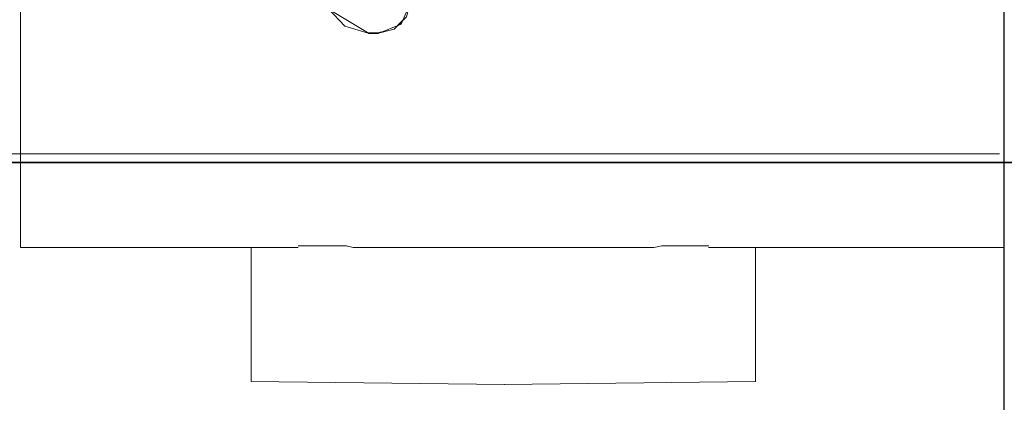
# Model space of a CAD drawing. Header units: millimetres. Extents: x -1290 to 1795, y -4192 to -1311.
# Tile 92 of 256: x 550.97 to 554.57, y -3259.08 to -3257.68. Entities that reach past the tile are written whole.
import ezdxf

# ---------------------------------------------------------------- set-up
doc = ezdxf.new("R2010")
doc.units = ezdxf.units.MM
doc.layers.add('Aparatura', color=7, linetype='Continuous', lineweight=13)

msp = doc.modelspace()

# ---------------------------------------------------------------- linework, layer by layer
at = {"layer": 'Aparatura', "lineweight": 13}
for points in [[(594.0574, -3258.2025), (529.2552, -3258.2025), (529.2552, -3248.9261), (594.0574, -3248.9261), (594.0574, -3258.2025)], [(594.0864, -3258.2007), (529.2585, -3258.2007), (529.2585, -3248.9279), (594.0864, -3248.9279), (594.0864, -3258.2007)], [(554.5685, -3254.9297), (540.1701, -3254.9297), (540.1701, -3264.4795), (554.5685, -3264.4795), (554.5685, -3254.9297)], [(554.5685, -3254.9297), (540.1701, -3254.9297), (540.1701, -3264.4795), (554.5685, -3264.4795), (554.5685, -3254.9297)], [(552.3687, -3257.6827), (552.3632, -3257.6955), (552.3504, -3257.701), (552.3687, -3257.6827)], [(552.2913, -3257.724), (552.2805, -3257.7297), (552.2462, -3257.7297), (552.2426, -3257.7278), (552.2805, -3257.7278), (552.2913, -3257.724)], [(594.0574, -3258.2022), (529.2552, -3258.2022), (594.0574, -3258.2022)], [(594.0864, -3258.2004), (529.2585, -3258.2004), (594.0864, -3258.2004)]]:
    msp.add_lwpolyline(points, close=True, dxfattribs=at)
for points in [[(550.9716, -3257.812), (550.9716, -3254.9386)], [(554.5681, -3257.812), (554.5681, -3254.9386)], [(552.2802, -3257.7279), (552.3381, -3257.7136), (552.3833, -3257.6686), (552.3977, -3257.6112)], [(552.2802, -3257.7297), (552.3634, -3257.6956), (552.3977, -3257.6166)], [(552.0985, -3257.6399), (552.1581, -3257.7028), (552.2429, -3257.7279)], [(552.0986, -3257.6401), (552.1581, -3257.7028), (552.2428, -3257.7279), (552.2806, -3257.7279), (552.3383, -3257.7136), (552.3833, -3257.6688)], [(552.0986, -3257.6401), (552.1581, -3257.7028), (552.2428, -3257.7279), (552.2806, -3257.7279), (552.3383, -3257.7136), (552.3833, -3257.6688)], [(552.0986, -3257.6401), (552.1581, -3257.7028), (552.2428, -3257.7279), (552.2806, -3257.7279), (552.3383, -3257.7136), (552.3833, -3257.6688)], [(552.0986, -3257.6401), (552.1581, -3257.7028), (552.2428, -3257.7279), (552.2806, -3257.7279), (552.3383, -3257.7136), (552.3833, -3257.6688)], [(552.1003, -3257.6417), (552.2465, -3257.7297)], [(552.2806, -3257.7276), (552.2426, -3257.7276)], [(552.2806, -3257.7294), (552.2462, -3257.7294)], [(550.9716, -3257.9873), (550.9716, -3257.8116)], [(554.5681, -3257.9873), (554.5681, -3257.8116)], [(550.9716, -3258.0107), (550.9716, -3257.987)], [(550.9716, -3258.0103), (550.9716, -3258.4921)], [(554.5681, -3258.0107), (554.5681, -3257.987)], [(554.5681, -3258.0103), (554.5681, -3258.4921)], [(540.154, -3258.1695), (554.5524, -3258.1695)], [(550.9716, -3258.5118), (550.9716, -3258.4917)], [(551.9874, -3258.5115), (550.9716, -3258.5115)], [(551.8158, -3258.5115), (551.8158, -3258.5654)], [(551.9871, -3258.5061), (552.1637, -3258.5061)], [(552.1888, -3258.5118), (552.1634, -3258.5061)], [(552.1885, -3258.5115), (553.2885, -3258.5115)], [(553.2882, -3258.5118), (553.3176, -3258.5061)], [(553.3172, -3258.5061), (553.4885, -3258.5061)], [(553.4881, -3258.5115), (553.9726, -3258.5115)], [(553.6591, -3258.5115), (553.6591, -3258.5654)], [(553.9722, -3258.5115), (554.5685, -3258.5115)], [(554.5681, -3258.5118), (554.5681, -3258.4917)], [(554.5681, -3258.5115), (554.5681, -3263.683)], [(551.8158, -3259.0022), (551.8158, -3258.565)], [(553.6591, -3258.565), (553.6591, -3259.0022)], [(551.8158, -3259.0019), (552.7414, -3259.013)], [(552.741, -3259.013), (553.6594, -3259.0019)]]:
    msp.add_lwpolyline(points, dxfattribs=at)

doc.saveas('drawing.dxf')
